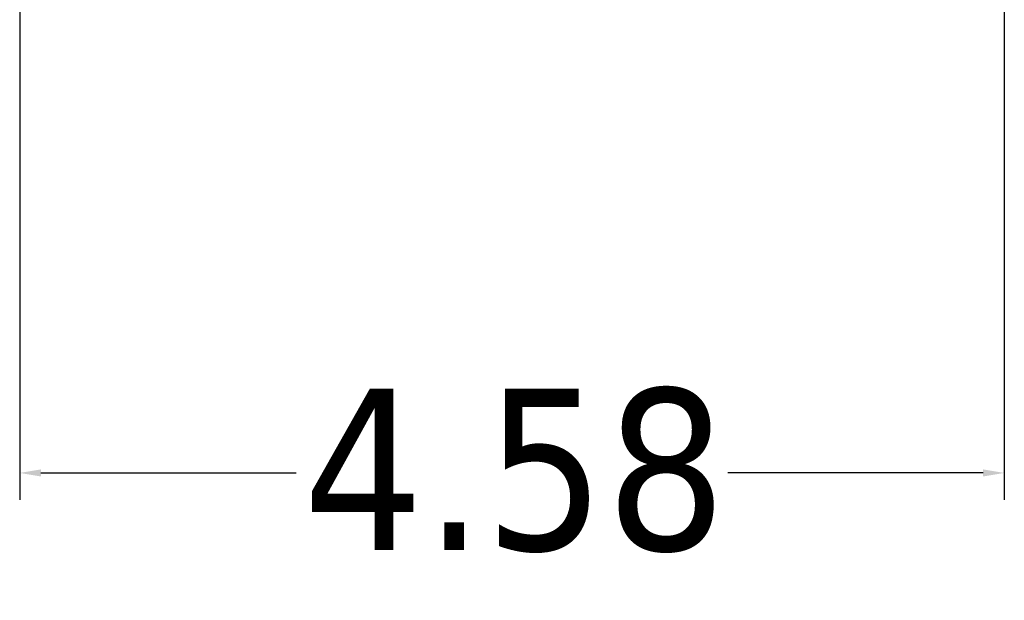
# Model space of a CAD drawing. Header units: inches. Extents: x 3.3 to 58.3, y 0.8 to 38.3.
# Tile 67 of 162: x 53.2 to 57.8, y 11.4 to 14.1. Entities that reach past the tile are written whole.
import ezdxf

# ---------------------------------------------------------------- set-up
doc = ezdxf.new("R2010")
doc.units = ezdxf.units.IN
doc.header["$MEASUREMENT"] = 0
doc.layers.add('Dimension (ANSI)', color=7, linetype='Continuous', lineweight=25)
doc.styles.add('Note Text (ANSI)', font='tahoma.ttf')
doc.dimstyles.new('Default (ANSI)', dxfattribs={"dimtxt": 0.75, "dimasz": 0.098425, "dimexe": 0.125, "dimexo": 0.0625, "dimgap": 0.031496, "dimtad": 0, "dimtih": 1, "dimtoh": 1, "dimrnd": 1e-08, "dimzin": 4, "dimdsep": 46, "dimtxsty": 'Note Text (ANSI)', "dimcen": 0.09, "dimdle": 0.393701, "dimclrd": 256, "dimclre": 256, "dimclrt": 256, "dimadec": 0, "dimazin": 1, "dimtfac": 0.16, "dimtofl": 0, "dimtmove": 0, "dimatfit": 3, "dimfxl": 1, "dimtolj": 1, "dimtzin": 4, "dimlwd": -1, "dimlwe": -1, "dimarcsym": 0})

# ---------------------------------------------------------------- blocks, each defined once
blk = doc.blocks.new('*D9')
at = {"layer": 'Defpoints', "color": 0}
for p in [(53.2145, 15.9351), (57.7906, 15.3294), (53.2145, 11.9527)]:
    blk.add_point(p, dxfattribs=at)
at = {"layer": 'Dimension (ANSI)'}
for p, q in [((53.2145, 15.8726), (53.2145, 11.8277)), ((57.7906, 15.2669), (57.7906, 11.8277)), ((53.3129, 11.9527), (54.4989, 11.9527)), ((57.6921, 11.9527), (56.5061, 11.9527))]:
    blk.add_line(p, q, dxfattribs=at)
for points in [[(53.3129, 11.9691), (53.3129, 11.9363), (53.2145, 11.9527)], [(57.6921, 11.9691), (57.6921, 11.9363), (57.7906, 11.9527)]]:
    blk.add_solid(points, dxfattribs=at)
at = {"layer": 'Dimension (ANSI)', "insert": (54.5304, 12.3448), "char_height": 0.75, "attachment_point": 1, "style": 'Note Text (ANSI)'}
blk.add_mtext('\\A1;4.58', dxfattribs=at)

msp = doc.modelspace()

# ---------------------------------------------------------------- dimensions: what is measured, and where the dimension line sits
at = {"layer": 'Dimension (ANSI)'}
dim = msp.add_linear_dim(base=(53.2145, 11.9527), p1=(57.7906, 15.3294), p2=(53.2145, 15.9351), angle=180, dimstyle='Default (ANSI)', override={"dimtih": 0, "dimtoh": 0, "dimdec": 2, "dimtp": 0, "dimtm": 0, "dimtdec": 2, "dimatfit": 1}, dxfattribs=at)
dim.commit()
dim.dimension.update_dxf_attribs({"geometry": '*D9', "text_midpoint": (55.5025, 11.9527), "dimtype": 160})

doc.saveas('drawing.dxf')
